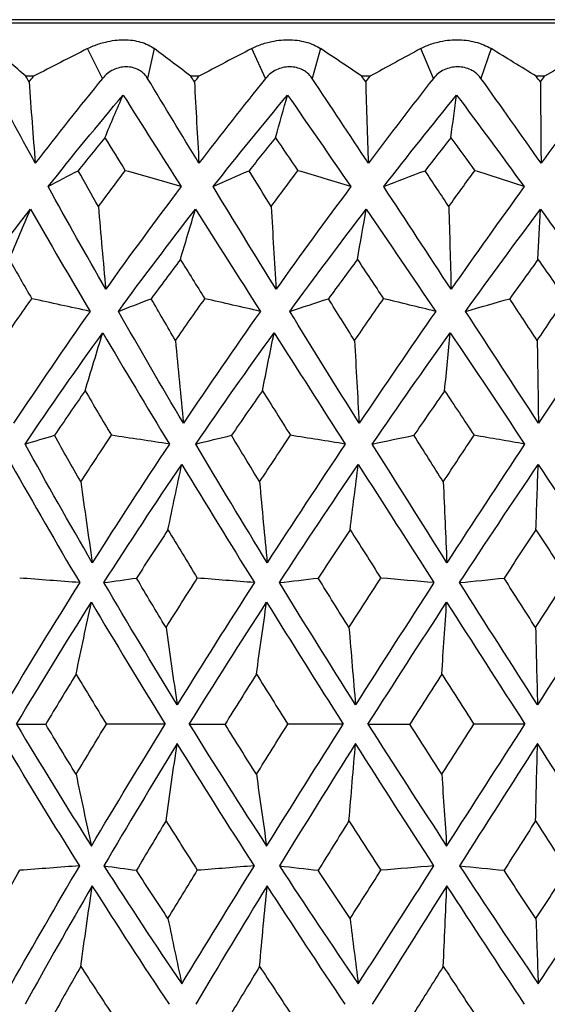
# Paper-space layout '_Right' of a CAD drawing. Header units: millimetres. Extents: x -233 to 25, y -3 to 362.
# Tile 6 of 12: x -8 to -1, y 139 to 153. Entities that reach past the tile are written whole.
import ezdxf

# ---------------------------------------------------------------- set-up
doc = ezdxf.new("R2010")
doc.units = ezdxf.units.MM

psp = doc.layouts.new('_Right')

# ---------------------------------------------------------------- linework, layer by layer
at = {"color": 7, "linetype": 'Continuous', "lineweight": 25}
for p, q in [((20.732, 153.2), (-20.732, 153.2)), ((20.25, 153.15), (-20.25, 153.15)), ((-7.196, 152.367), (-7.408, 152.79)), ((-6.463, 152.79), (-6.558, 152.367)), ((-4.884, 152.367), (-5.081, 152.79)), ((-4.103, 152.79), (-4.223, 152.367)), ((-2.503, 152.367), (-2.683, 152.79)), ((-1.685, 152.79), (-1.829, 152.367)), ((-8.175, 152.397), (-8.283, 152.397)), ((-5.829, 152.397), (-5.942, 152.397)), ((-3.402, 152.397), (-3.518, 152.397)), ((-0.926, 152.397), (-1.044, 152.397))]:
    psp.add_line(p, q, dxfattribs=at)
for points, knots in [([(-7.408, 152.79), (-7.381, 152.803), (-7.328, 152.828), (-7.243, 152.859), (-7.141, 152.888), (-7.023, 152.91), (-6.894, 152.919), (-6.769, 152.91), (-6.654, 152.885), (-6.548, 152.846), (-6.491, 152.809), (-6.463, 152.79)], [0, 0, 0, 0, 0.081752, 0.164931, 0.250654, 0.376507, 0.500448, 0.624254, 0.749972, 0.877224, 1, 1, 1, 1]), ([(-5.081, 152.79), (-5.055, 152.803), (-5.003, 152.828), (-4.919, 152.859), (-4.817, 152.888), (-4.697, 152.91), (-4.564, 152.919), (-4.435, 152.91), (-4.312, 152.885), (-4.198, 152.846), (-4.134, 152.809), (-4.103, 152.79)], [0, 0, 0, 0, 0.081752, 0.164931, 0.250654, 0.376507, 0.500448, 0.624254, 0.749972, 0.877224, 1, 1, 1, 1]), ([(-2.683, 152.79), (-2.658, 152.803), (-2.608, 152.828), (-2.525, 152.859), (-2.425, 152.888), (-2.306, 152.91), (-2.171, 152.919), (-2.038, 152.91), (-1.909, 152.885), (-1.788, 152.846), (-1.719, 152.809), (-1.685, 152.79)], [0, 0, 0, 0, 0.0817521, 0.1649313, 0.2506544, 0.3765067, 0.5004479, 0.6242539, 0.7499719, 0.8772243, 1, 1, 1, 1]), ([(-6.558, 152.367), (-6.569, 152.384), (-6.591, 152.416), (-6.635, 152.457), (-6.693, 152.494), (-6.768, 152.523), (-6.859, 152.534), (-6.953, 152.523), (-7.044, 152.491), (-7.129, 152.44), (-7.174, 152.392), (-7.196, 152.367)], [0, 0, 0, 0, 0.0831956, 0.1658512, 0.2502114, 0.3747786, 0.4998885, 0.625105, 0.7498817, 0.8755772, 1, 1, 1, 1]), ([(-4.223, 152.367), (-4.235, 152.384), (-4.259, 152.416), (-4.306, 152.457), (-4.367, 152.494), (-4.446, 152.523), (-4.542, 152.534), (-4.638, 152.523), (-4.731, 152.491), (-4.817, 152.44), (-4.862, 152.392), (-4.884, 152.367)], [0, 0, 0, 0, 0.083196, 0.165851, 0.250211, 0.374779, 0.499889, 0.625105, 0.749882, 0.875577, 1, 1, 1, 1]), ([(-1.829, 152.367), (-1.842, 152.384), (-1.868, 152.416), (-1.917, 152.457), (-1.981, 152.494), (-2.062, 152.523), (-2.16, 152.534), (-2.258, 152.523), (-2.352, 152.491), (-2.438, 152.44), (-2.481, 152.392), (-2.503, 152.367)], [0, 0, 0, 0, 0.083196, 0.165851, 0.250211, 0.374779, 0.499889, 0.625105, 0.749882, 0.875577, 1, 1, 1, 1])]:
    psp.add_open_spline(points, degree=3, knots=knots, dxfattribs=at)
for points in [[(-8.283, 152.397), (-8.435, 152.529), (-8.585, 152.66), (-8.732, 152.79)], [(-7.408, 152.79), (-7.663, 152.66), (-7.919, 152.529), (-8.175, 152.397)], [(-5.942, 152.397), (-6.118, 152.529), (-6.291, 152.66), (-6.463, 152.79)], [(-5.081, 152.79), (-5.33, 152.66), (-5.579, 152.529), (-5.829, 152.397)], [(-3.518, 152.397), (-3.714, 152.529), (-3.909, 152.66), (-4.103, 152.79)], [(-2.683, 152.79), (-2.922, 152.66), (-3.161, 152.529), (-3.402, 152.397)], [(-1.044, 152.397), (-1.259, 152.529), (-1.473, 152.66), (-1.685, 152.79)], [(-0.247, 152.79), (-0.473, 152.66), (-0.699, 152.529), (-0.926, 152.397)], [(-8.15, 151.163), (-8.372, 151.569), (-8.59, 151.971), (-8.801, 152.367)], [(-8.239, 152.317), (-8.254, 152.344), (-8.268, 152.37), (-8.283, 152.397)], [(-8.239, 152.317), (-8.218, 152.344), (-8.196, 152.37), (-8.175, 152.397)], [(-7.196, 152.367), (-7.52, 151.971), (-7.837, 151.569), (-8.15, 151.163)], [(-5.829, 151.163), (-6.076, 151.569), (-6.319, 151.971), (-6.558, 152.367)], [(-5.893, 152.317), (-5.909, 152.344), (-5.926, 152.37), (-5.942, 152.397)], [(-5.893, 152.317), (-5.872, 152.344), (-5.85, 152.37), (-5.829, 152.397)], [(-4.884, 152.367), (-5.203, 151.971), (-5.518, 151.569), (-5.829, 151.163)], [(-3.426, 151.163), (-3.694, 151.569), (-3.96, 151.971), (-4.223, 152.367)], [(-3.464, 152.317), (-3.482, 152.344), (-3.5, 152.37), (-3.518, 152.397)], [(-3.464, 152.317), (-3.443, 152.344), (-3.422, 152.37), (-3.402, 152.397)], [(-2.503, 152.367), (-2.813, 151.971), (-3.121, 151.569), (-3.426, 151.163)], [(-0.976, 151.163), (-1.261, 151.569), (-1.545, 151.971), (-1.829, 152.367)], [(-0.986, 152.317), (-1.006, 152.344), (-1.025, 152.37), (-1.044, 152.397)], [(-0.986, 152.317), (-0.966, 152.344), (-0.946, 152.37), (-0.926, 152.397)], [(-0.086, 152.367), (-0.384, 151.971), (-0.68, 151.569), (-0.976, 151.163)], [(-8.239, 152.317), (-8.211, 151.931), (-8.181, 151.547), (-8.15, 151.163)], [(-5.893, 152.317), (-5.873, 151.931), (-5.851, 151.547), (-5.829, 151.163)], [(-3.464, 152.317), (-3.452, 151.931), (-3.44, 151.547), (-3.426, 151.163)], [(-0.986, 152.317), (-0.983, 151.931), (-0.98, 151.547), (-0.976, 151.163)], [(-7.967, 150.83), (-7.62, 151.27), (-7.265, 151.703), (-6.904, 152.131)], [(-7.163, 151.525), (-7.077, 151.729), (-6.991, 151.931), (-6.904, 152.131)], [(-6.904, 152.131), (-6.634, 151.703), (-6.36, 151.27), (-6.082, 150.83)], [(-5.627, 150.83), (-5.28, 151.27), (-4.928, 151.703), (-4.571, 152.131)], [(-4.742, 151.525), (-4.686, 151.729), (-4.629, 151.931), (-4.571, 152.131)], [(-4.571, 152.131), (-4.275, 151.703), (-3.976, 151.27), (-3.675, 150.83)], [(-3.207, 150.83), (-2.866, 151.27), (-2.522, 151.703), (-2.174, 152.131)], [(-2.256, 151.525), (-2.229, 151.729), (-2.201, 151.931), (-2.174, 152.131)], [(-2.174, 152.131), (-1.855, 151.703), (-1.536, 151.27), (-1.217, 150.83)], [(-7.163, 151.525), (-7.29, 151.37), (-7.416, 151.214), (-7.541, 151.057)], [(-7.163, 151.525), (-7.067, 151.37), (-6.971, 151.214), (-6.874, 151.057)], [(-4.742, 151.525), (-4.868, 151.37), (-4.993, 151.214), (-5.118, 151.057)], [(-4.742, 151.525), (-4.638, 151.37), (-4.532, 151.214), (-4.426, 151.057)], [(-2.256, 151.525), (-2.378, 151.37), (-2.5, 151.214), (-2.622, 151.057)], [(-2.256, 151.525), (-2.143, 151.37), (-2.03, 151.214), (-1.917, 151.057)], [(-7.967, 150.83), (-7.826, 150.906), (-7.684, 150.982), (-7.541, 151.057)], [(-7.255, 150.548), (-7.351, 150.718), (-7.447, 150.887), (-7.541, 151.057)], [(-7.255, 150.548), (-7.129, 150.718), (-7.002, 150.887), (-6.874, 151.057)], [(-6.082, 150.83), (-6.345, 150.906), (-6.609, 150.982), (-6.874, 151.057)], [(-5.627, 150.83), (-5.458, 150.906), (-5.288, 150.982), (-5.118, 151.057)], [(-4.804, 150.548), (-4.909, 150.718), (-5.013, 150.887), (-5.118, 151.057)], [(-4.804, 150.548), (-4.679, 150.718), (-4.553, 150.887), (-4.426, 151.057)], [(-3.675, 150.83), (-3.925, 150.906), (-4.176, 150.982), (-4.426, 151.057)], [(-3.207, 150.83), (-3.013, 150.906), (-2.818, 150.982), (-2.622, 151.057)], [(-2.285, 150.548), (-2.397, 150.718), (-2.51, 150.887), (-2.622, 151.057)], [(-2.285, 150.548), (-2.163, 150.718), (-2.04, 150.887), (-1.917, 151.057)], [(-1.217, 150.83), (-1.45, 150.906), (-1.683, 150.982), (-1.917, 151.057)], [(-7.151, 149.373), (-7.43, 149.864), (-7.702, 150.35), (-7.967, 150.83)], [(-6.082, 150.83), (-6.445, 150.35), (-6.801, 149.864), (-7.151, 149.373)], [(-4.735, 149.373), (-5.037, 149.864), (-5.334, 150.35), (-5.627, 150.83)], [(-3.675, 150.83), (-4.033, 150.35), (-4.386, 149.864), (-4.735, 149.373)], [(-2.252, 149.373), (-2.573, 149.864), (-2.891, 150.35), (-3.207, 150.83)], [(-1.217, 150.83), (-1.564, 150.35), (-1.909, 149.864), (-2.252, 149.373)], [(-7.255, 150.548), (-7.222, 150.155), (-7.187, 149.764), (-7.151, 149.373)], [(-4.804, 150.548), (-4.782, 150.155), (-4.759, 149.764), (-4.735, 149.373)], [(-2.285, 150.548), (-2.274, 150.155), (-2.263, 149.764), (-2.252, 149.373)], [(-9.305, 149.06), (-8.952, 149.548), (-8.59, 150.031), (-8.219, 150.509)], [(-8.518, 149.796), (-8.419, 150.036), (-8.319, 150.274), (-8.219, 150.509)], [(-8.219, 150.509), (-7.943, 150.031), (-7.661, 149.548), (-7.373, 149.06)], [(-6.972, 149.06), (-6.615, 149.548), (-6.25, 150.031), (-5.878, 150.509)], [(-6.092, 149.796), (-6.021, 150.036), (-5.95, 150.274), (-5.878, 150.509)], [(-5.878, 150.509), (-5.575, 150.031), (-5.268, 149.548), (-4.957, 149.06)], [(-4.541, 149.06), (-4.184, 149.548), (-3.822, 150.031), (-3.455, 150.509)], [(-3.581, 149.796), (-3.539, 150.036), (-3.498, 150.273), (-3.455, 150.509)], [(-3.455, 150.509), (-3.129, 150.031), (-2.801, 149.548), (-2.471, 149.06)], [(-2.047, 149.06), (-1.695, 149.548), (-1.341, 150.031), (-0.984, 150.509)], [(-1.02, 149.796), (-1.008, 150.036), (-0.996, 150.274), (-0.984, 150.509)], [(-0.984, 150.509), (-0.639, 150.031), (-0.294, 149.548), (0.05, 149.06)], [(-8.518, 149.796), (-8.413, 149.611), (-8.307, 149.425), (-8.2, 149.239)], [(-6.092, 149.796), (-6.231, 149.611), (-6.37, 149.425), (-6.506, 149.239)], [(-6.092, 149.796), (-5.977, 149.611), (-5.861, 149.425), (-5.745, 149.239)], [(-3.581, 149.796), (-3.719, 149.611), (-3.856, 149.425), (-3.992, 149.239)], [(-3.581, 149.796), (-3.458, 149.611), (-3.334, 149.425), (-3.21, 149.239)], [(-1.02, 149.796), (-1.154, 149.611), (-1.288, 149.425), (-1.421, 149.239)], [(-1.02, 149.796), (-0.889, 149.611), (-0.759, 149.425), (-0.629, 149.239)], [(-8.613, 148.645), (-8.477, 148.843), (-8.339, 149.042), (-8.2, 149.239)], [(-7.373, 149.06), (-7.649, 149.12), (-7.924, 149.18), (-8.2, 149.239)], [(-6.972, 149.06), (-6.817, 149.12), (-6.662, 149.18), (-6.506, 149.239)], [(-6.161, 148.645), (-6.277, 148.843), (-6.392, 149.042), (-6.506, 149.239)], [(-6.161, 148.645), (-6.023, 148.843), (-5.885, 149.042), (-5.745, 149.239)], [(-4.957, 149.06), (-5.219, 149.12), (-5.482, 149.18), (-5.745, 149.239)], [(-4.541, 149.06), (-4.359, 149.12), (-4.176, 149.18), (-3.992, 149.239)], [(-3.621, 148.645), (-3.745, 148.843), (-3.869, 149.042), (-3.992, 149.239)], [(-3.621, 148.645), (-3.485, 148.843), (-3.348, 149.042), (-3.21, 149.239)], [(-2.471, 149.06), (-2.717, 149.12), (-2.963, 149.18), (-3.21, 149.239)], [(-2.047, 149.06), (-1.839, 149.12), (-1.63, 149.18), (-1.421, 149.239)], [(-1.031, 148.645), (-1.161, 148.843), (-1.291, 149.042), (-1.421, 149.239)], [(-1.031, 148.645), (-0.898, 148.843), (-0.764, 149.042), (-0.629, 149.239)], [(-7.373, 149.06), (-7.743, 148.534), (-8.105, 148.005), (-8.458, 147.472)], [(-6.049, 147.472), (-6.364, 148.005), (-6.671, 148.534), (-6.972, 149.06)], [(-4.957, 149.06), (-5.327, 148.534), (-5.691, 148.005), (-6.049, 147.472)], [(-3.556, 147.472), (-3.889, 148.005), (-4.217, 148.534), (-4.541, 149.06)], [(-2.471, 149.06), (-2.836, 148.534), (-3.197, 148.005), (-3.556, 147.472)], [(-1.013, 147.472), (-1.359, 148.005), (-1.704, 148.534), (-2.047, 149.06)], [(0.05, 149.06), (-0.305, 148.534), (-0.659, 148.005), (-1.013, 147.472)], [(-8.295, 147.176), (-7.937, 147.707), (-7.57, 148.233), (-7.193, 148.755)], [(-7.443, 147.933), (-7.36, 148.21), (-7.277, 148.484), (-7.193, 148.755)], [(-7.193, 148.755), (-6.884, 148.233), (-6.569, 147.707), (-6.247, 147.176)], [(-5.875, 147.176), (-5.511, 147.707), (-5.14, 148.233), (-4.763, 148.755)], [(-4.928, 147.933), (-4.873, 148.21), (-4.818, 148.484), (-4.763, 148.755)], [(-4.763, 148.755), (-4.43, 148.233), (-4.094, 147.707), (-3.754, 147.176)], [(-3.371, 147.176), (-3.007, 147.707), (-2.638, 148.233), (-2.265, 148.755)], [(-2.344, 147.933), (-2.318, 148.21), (-2.292, 148.484), (-2.265, 148.755)], [(-2.265, 148.755), (-1.914, 148.233), (-1.562, 147.707), (-1.209, 147.176)], [(-6.161, 148.645), (-6.125, 148.252), (-6.088, 147.861), (-6.049, 147.472)], [(-3.621, 148.645), (-3.6, 148.252), (-3.579, 147.861), (-3.556, 147.472)], [(-1.031, 148.645), (-1.025, 148.252), (-1.019, 147.861), (-1.013, 147.472)], [(-7.443, 147.933), (-7.589, 147.723), (-7.734, 147.512), (-7.878, 147.301)], [(-7.443, 147.933), (-7.319, 147.723), (-7.195, 147.512), (-7.07, 147.301)], [(-4.928, 147.933), (-5.075, 147.723), (-5.222, 147.512), (-5.367, 147.301)], [(-4.928, 147.933), (-4.796, 147.723), (-4.663, 147.512), (-4.531, 147.301)], [(-2.344, 147.933), (-2.49, 147.723), (-2.635, 147.512), (-2.78, 147.301)], [(-2.344, 147.933), (-2.205, 147.723), (-2.066, 147.512), (-1.927, 147.301)], [(-8.295, 147.176), (-8.157, 147.218), (-8.018, 147.26), (-7.878, 147.301)], [(-7.341, 145.492), (-7.669, 146.056), (-7.987, 146.617), (-8.295, 147.176)], [(-7.505, 146.639), (-7.63, 146.86), (-7.755, 147.081), (-7.878, 147.301)], [(-7.505, 146.639), (-7.361, 146.86), (-7.216, 147.081), (-7.07, 147.301)], [(-6.247, 147.176), (-6.62, 146.617), (-6.984, 146.056), (-7.341, 145.492)], [(-6.247, 147.176), (-6.521, 147.218), (-6.796, 147.26), (-7.07, 147.301)], [(-5.875, 147.176), (-5.706, 147.218), (-5.536, 147.26), (-5.367, 147.301)], [(-4.861, 145.492), (-5.205, 146.056), (-5.543, 146.617), (-5.875, 147.176)], [(-4.969, 146.639), (-5.102, 146.86), (-5.235, 147.081), (-5.367, 147.301)], [(-4.969, 146.639), (-4.823, 146.86), (-4.677, 147.081), (-4.531, 147.301)], [(-3.754, 147.176), (-4.128, 146.617), (-4.497, 146.056), (-4.861, 145.492)], [(-3.754, 147.176), (-4.013, 147.218), (-4.271, 147.26), (-4.531, 147.301)], [(-3.371, 147.176), (-3.175, 147.218), (-2.978, 147.26), (-2.78, 147.301)], [(-2.312, 145.492), (-2.669, 146.056), (-3.022, 146.617), (-3.371, 147.176)], [(-2.363, 146.639), (-2.503, 146.86), (-2.642, 147.081), (-2.78, 147.301)], [(-2.363, 146.639), (-2.218, 146.86), (-2.073, 147.081), (-1.927, 147.301)], [(-1.209, 147.176), (-1.578, 146.617), (-1.946, 146.056), (-2.312, 145.492)], [(-1.209, 147.176), (-1.448, 147.218), (-1.687, 147.26), (-1.927, 147.301)], [(-8.489, 146.887), (-8.174, 146.331), (-7.851, 145.772), (-7.52, 145.21)], [(-7.177, 145.21), (-6.817, 145.772), (-6.449, 146.331), (-6.072, 146.887)], [(-6.268, 145.96), (-6.204, 146.272), (-6.138, 146.58), (-6.072, 146.887)], [(-6.072, 146.887), (-5.734, 146.331), (-5.391, 145.772), (-5.043, 145.21)], [(-4.688, 145.21), (-4.321, 145.772), (-3.948, 146.331), (-3.569, 146.887)], [(-3.685, 145.96), (-3.647, 146.272), (-3.608, 146.58), (-3.569, 146.887)], [(-3.569, 146.887), (-3.214, 146.331), (-2.856, 145.772), (-2.495, 145.21)], [(-2.133, 145.21), (-1.764, 145.772), (-1.392, 146.331), (-1.016, 146.887)], [(-1.049, 145.96), (-1.038, 146.272), (-1.028, 146.58), (-1.016, 146.887)], [(-1.016, 146.887), (-0.648, 146.331), (-0.28, 145.772), (0.088, 145.21)], [(-7.505, 146.639), (-7.452, 146.255), (-7.397, 145.873), (-7.341, 145.492)], [(-4.969, 146.639), (-4.934, 146.255), (-4.898, 145.873), (-4.861, 145.492)], [(-2.363, 146.639), (-2.347, 146.255), (-2.33, 145.873), (-2.312, 145.492)], [(-6.268, 145.96), (-6.418, 145.732), (-6.567, 145.503), (-6.714, 145.274)], [(-6.268, 145.96), (-6.13, 145.732), (-5.991, 145.503), (-5.852, 145.274)], [(-3.685, 145.96), (-3.836, 145.732), (-3.987, 145.503), (-4.137, 145.274)], [(-3.685, 145.96), (-3.54, 145.732), (-3.395, 145.503), (-3.25, 145.274)], [(-1.049, 145.96), (-1.2, 145.732), (-1.351, 145.503), (-1.501, 145.274)], [(-1.049, 145.96), (-0.901, 145.732), (-0.752, 145.503), (-0.603, 145.274)], [(-7.52, 145.21), (-7.803, 145.231), (-8.087, 145.253), (-8.371, 145.274)], [(-7.177, 145.21), (-7.023, 145.231), (-6.869, 145.253), (-6.714, 145.274)], [(-6.296, 144.571), (-6.437, 144.806), (-6.577, 145.04), (-6.714, 145.274)], [(-6.296, 144.571), (-6.149, 144.806), (-6, 145.04), (-5.852, 145.274)], [(-5.043, 145.21), (-5.312, 145.231), (-5.582, 145.253), (-5.852, 145.274)], [(-4.688, 145.21), (-4.505, 145.231), (-4.321, 145.253), (-4.137, 145.274)], [(-3.701, 144.571), (-3.847, 144.806), (-3.992, 145.04), (-4.137, 145.274)], [(-3.701, 144.571), (-3.551, 144.806), (-3.401, 145.04), (-3.25, 145.274)], [(-2.495, 145.21), (-2.746, 145.231), (-2.998, 145.253), (-3.25, 145.274)], [(-2.133, 145.21), (-1.923, 145.231), (-1.712, 145.253), (-1.501, 145.274)], [(-1.054, 144.571), (-1.203, 144.806), (-1.352, 145.04), (-1.501, 145.274)], [(-1.054, 144.571), (-0.903, 144.806), (-0.753, 145.04), (-0.603, 145.274)], [(-7.52, 145.21), (-7.882, 144.633), (-8.235, 144.055), (-8.58, 143.476)], [(-6.137, 143.476), (-6.492, 144.055), (-6.839, 144.633), (-7.177, 145.21)], [(-5.043, 145.21), (-5.413, 144.633), (-5.778, 144.055), (-6.137, 143.476)], [(-3.607, 143.476), (-3.973, 144.055), (-4.333, 144.633), (-4.688, 145.21)], [(-2.495, 145.21), (-2.869, 144.633), (-3.24, 144.055), (-3.607, 143.476)], [(-1.027, 143.476), (-1.398, 144.055), (-1.767, 144.633), (-2.133, 145.21)], [(0.088, 145.21), (-0.284, 144.633), (-0.656, 144.055), (-1.027, 143.476)], [(-8.416, 143.2), (-8.073, 143.778), (-7.719, 144.355), (-7.354, 144.931)], [(-7.571, 143.911), (-7.5, 144.254), (-7.428, 144.594), (-7.354, 144.931)], [(-7.354, 144.931), (-7.013, 144.355), (-6.664, 143.778), (-6.307, 143.2)], [(-5.966, 143.2), (-5.608, 143.778), (-5.242, 144.355), (-4.869, 144.931)], [(-5.013, 143.911), (-4.966, 144.254), (-4.918, 144.594), (-4.869, 144.931)], [(-4.869, 144.931), (-4.511, 144.355), (-4.149, 143.778), (-3.783, 143.2)], [(-3.432, 143.2), (-3.064, 143.778), (-2.692, 144.355), (-2.316, 144.931)], [(-2.384, 143.911), (-2.362, 144.254), (-2.339, 144.594), (-2.316, 144.931)], [(-2.316, 144.931), (-1.947, 144.355), (-1.576, 143.778), (-1.205, 143.2)], [(-6.296, 144.571), (-6.244, 144.204), (-6.191, 143.839), (-6.137, 143.476)], [(-3.701, 144.571), (-3.67, 144.204), (-3.639, 143.839), (-3.607, 143.476)], [(-1.054, 144.571), (-1.045, 144.204), (-1.036, 143.839), (-1.027, 143.476)], [(-7.571, 143.911), (-7.716, 143.675), (-7.859, 143.438), (-8.002, 143.2)], [(-7.571, 143.911), (-7.429, 143.675), (-7.286, 143.438), (-7.142, 143.2)], [(-5.013, 143.911), (-5.162, 143.675), (-5.311, 143.438), (-5.458, 143.2)], [(-5.013, 143.911), (-4.866, 143.675), (-4.718, 143.438), (-4.568, 143.2)], [(-2.384, 143.911), (-2.536, 143.675), (-2.687, 143.438), (-2.838, 143.2)], [(-2.384, 143.911), (-2.234, 143.675), (-2.082, 143.438), (-1.931, 143.2)], [(-8.416, 143.2), (-8.073, 142.622), (-7.719, 142.045), (-7.354, 141.469)], [(-8.416, 143.2), (-8.279, 143.2), (-8.141, 143.2), (-8.002, 143.2)], [(-7.571, 142.489), (-7.716, 142.725), (-7.859, 142.962), (-8.002, 143.2)], [(-7.571, 142.489), (-7.429, 142.725), (-7.286, 142.962), (-7.142, 143.2)], [(-7.354, 141.469), (-7.013, 142.045), (-6.664, 142.622), (-6.307, 143.2)], [(-6.307, 143.2), (-6.585, 143.2), (-6.864, 143.2), (-7.142, 143.2)], [(-5.966, 143.2), (-5.608, 142.622), (-5.242, 142.045), (-4.869, 141.469)], [(-5.966, 143.2), (-5.797, 143.2), (-5.628, 143.2), (-5.458, 143.2)], [(-5.013, 142.489), (-5.162, 142.725), (-5.311, 142.962), (-5.458, 143.2)], [(-5.013, 142.489), (-4.866, 142.725), (-4.718, 142.962), (-4.568, 143.2)], [(-4.869, 141.469), (-4.511, 142.045), (-4.149, 142.622), (-3.783, 143.2)], [(-3.783, 143.2), (-4.044, 143.2), (-4.306, 143.2), (-4.568, 143.2)], [(-3.432, 143.2), (-3.235, 143.2), (-3.037, 143.2), (-2.838, 143.2)], [(-3.432, 143.2), (-3.064, 142.622), (-2.692, 142.045), (-2.316, 141.469)], [(-2.384, 142.489), (-2.536, 142.725), (-2.687, 142.962), (-2.838, 143.2)], [(-2.384, 142.489), (-2.234, 142.725), (-2.082, 142.962), (-1.931, 143.2)], [(-2.316, 141.469), (-1.947, 142.045), (-1.576, 142.622), (-1.205, 143.2)], [(-1.205, 143.2), (-1.446, 143.2), (-1.688, 143.2), (-1.931, 143.2)], [(-7.52, 141.19), (-7.882, 141.767), (-8.235, 142.345), (-8.58, 142.924)], [(-6.137, 142.924), (-6.492, 142.345), (-6.839, 141.767), (-7.177, 141.19)], [(-6.296, 141.829), (-6.244, 142.196), (-6.191, 142.561), (-6.137, 142.924)], [(-5.043, 141.19), (-5.413, 141.767), (-5.778, 142.345), (-6.137, 142.924)], [(-3.607, 142.924), (-3.973, 142.345), (-4.333, 141.767), (-4.688, 141.19)], [(-3.701, 141.829), (-3.67, 142.196), (-3.639, 142.561), (-3.607, 142.924)], [(-2.495, 141.19), (-2.869, 141.767), (-3.24, 142.345), (-3.607, 142.924)], [(-1.027, 142.924), (-1.398, 142.345), (-1.767, 141.767), (-2.133, 141.19)], [(-1.054, 141.829), (-1.045, 142.196), (-1.036, 142.561), (-1.027, 142.924)], [(0.088, 141.19), (-0.284, 141.767), (-0.656, 142.345), (-1.027, 142.924)], [(-7.571, 142.489), (-7.5, 142.146), (-7.428, 141.806), (-7.354, 141.469)], [(-5.013, 142.489), (-4.966, 142.146), (-4.918, 141.806), (-4.869, 141.469)], [(-2.384, 142.489), (-2.362, 142.146), (-2.339, 141.806), (-2.316, 141.469)], [(-6.296, 141.829), (-6.437, 141.594), (-6.577, 141.36), (-6.714, 141.126)], [(-6.296, 141.829), (-6.149, 141.594), (-6, 141.36), (-5.852, 141.126)], [(-3.701, 141.829), (-3.847, 141.594), (-3.992, 141.36), (-4.137, 141.126)], [(-3.701, 141.829), (-3.551, 141.594), (-3.401, 141.36), (-3.25, 141.126)], [(-1.054, 141.829), (-1.203, 141.594), (-1.352, 141.36), (-1.501, 141.126)], [(-1.054, 141.829), (-0.903, 141.594), (-0.753, 141.36), (-0.603, 141.126)], [(-8.489, 139.513), (-8.174, 140.069), (-7.851, 140.628), (-7.52, 141.19)], [(-7.52, 141.19), (-7.803, 141.169), (-8.087, 141.147), (-8.371, 141.126)], [(-7.177, 141.19), (-6.817, 140.628), (-6.449, 140.069), (-6.072, 139.513)], [(-7.177, 141.19), (-7.023, 141.169), (-6.869, 141.147), (-6.714, 141.126)], [(-6.072, 139.513), (-5.734, 140.069), (-5.391, 140.628), (-5.043, 141.19)], [(-5.043, 141.19), (-5.312, 141.169), (-5.582, 141.147), (-5.852, 141.126)], [(-4.688, 141.19), (-4.505, 141.169), (-4.321, 141.147), (-4.137, 141.126)], [(-4.688, 141.19), (-4.321, 140.628), (-3.948, 140.069), (-3.569, 139.513)], [(-3.569, 139.513), (-3.214, 140.069), (-2.856, 140.628), (-2.495, 141.19)], [(-2.495, 141.19), (-2.746, 141.169), (-2.998, 141.147), (-3.25, 141.126)], [(-2.133, 141.19), (-1.923, 141.169), (-1.712, 141.147), (-1.501, 141.126)], [(-2.133, 141.19), (-1.764, 140.628), (-1.392, 140.069), (-1.016, 139.513)], [(-1.016, 139.513), (-0.648, 140.069), (-0.28, 140.628), (0.088, 141.19)], [(-8.764, 140.44), (-8.634, 140.668), (-8.503, 140.897), (-8.371, 141.126)], [(-6.268, 140.44), (-6.418, 140.668), (-6.567, 140.897), (-6.714, 141.126)], [(-6.268, 140.44), (-6.13, 140.668), (-5.991, 140.897), (-5.852, 141.126)], [(-3.685, 140.44), (-3.836, 140.668), (-3.987, 140.897), (-4.137, 141.126)], [(-3.685, 140.44), (-3.54, 140.668), (-3.395, 140.897), (-3.25, 141.126)], [(-1.049, 140.44), (-1.2, 140.668), (-1.351, 140.897), (-1.501, 141.126)], [(-1.049, 140.44), (-0.901, 140.668), (-0.752, 140.897), (-0.603, 141.126)], [(-7.341, 140.908), (-7.669, 140.344), (-7.987, 139.783), (-8.295, 139.224)], [(-7.505, 139.761), (-7.452, 140.145), (-7.397, 140.527), (-7.341, 140.908)], [(-6.247, 139.224), (-6.62, 139.783), (-6.984, 140.344), (-7.341, 140.908)], [(-4.861, 140.908), (-5.205, 140.344), (-5.543, 139.783), (-5.875, 139.224)], [(-4.969, 139.761), (-4.934, 140.145), (-4.898, 140.527), (-4.861, 140.908)], [(-3.754, 139.224), (-4.128, 139.783), (-4.497, 140.344), (-4.861, 140.908)], [(-2.312, 140.908), (-2.669, 140.344), (-3.022, 139.783), (-3.371, 139.224)], [(-2.363, 139.761), (-2.347, 140.145), (-2.33, 140.527), (-2.312, 140.908)], [(-1.209, 139.224), (-1.578, 139.783), (-1.946, 140.344), (-2.312, 140.908)], [(-6.268, 140.44), (-6.204, 140.128), (-6.138, 139.82), (-6.072, 139.513)], [(-3.685, 140.44), (-3.647, 140.128), (-3.608, 139.82), (-3.569, 139.513)], [(-1.049, 140.44), (-1.038, 140.128), (-1.028, 139.82), (-1.016, 139.513)], [(-7.505, 139.761), (-7.63, 139.54), (-7.755, 139.319), (-7.878, 139.099)], [(-7.505, 139.761), (-7.361, 139.54), (-7.216, 139.319), (-7.07, 139.099)], [(-4.969, 139.761), (-5.102, 139.54), (-5.235, 139.319), (-5.367, 139.099)], [(-4.969, 139.761), (-4.823, 139.54), (-4.677, 139.319), (-4.531, 139.099)], [(-2.363, 139.761), (-2.503, 139.54), (-2.642, 139.319), (-2.78, 139.099)], [(-2.363, 139.761), (-2.218, 139.54), (-2.073, 139.319), (-1.927, 139.099)]]:
    psp.add_open_spline(points, degree=3, dxfattribs=at)

doc.saveas('drawing.dxf')
